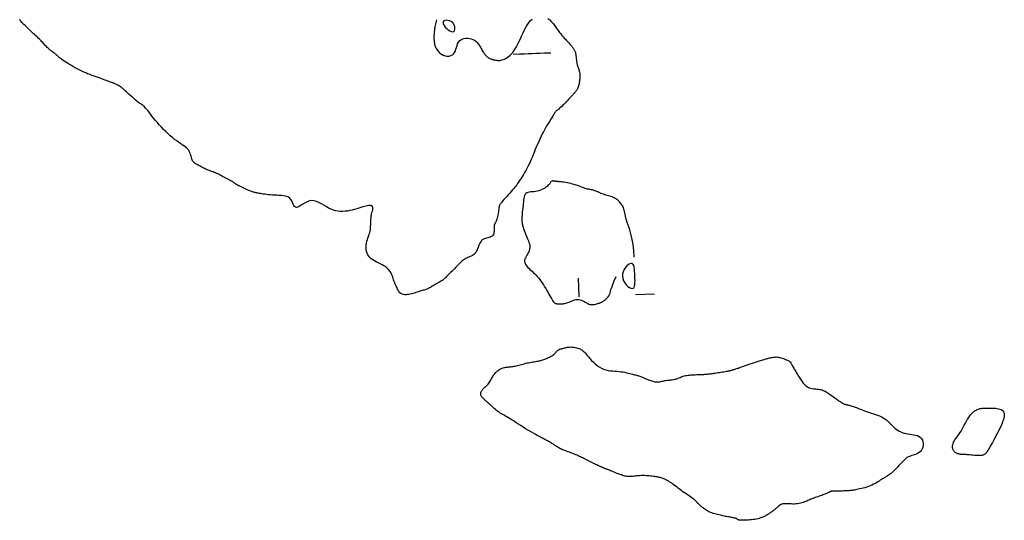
# Model space of a CAD drawing. Header units: millimetres. Extents: x 32690613 to 32693367, y 5343692 to 5344708.
# Tile 223 of 256: x 32692679 to 32692731, y 5343758 to 5343785. Entities that reach past the tile are written whole.
import ezdxf

# ---------------------------------------------------------------- set-up
doc = ezdxf.new("R2010")
doc.units = ezdxf.units.MM
doc.header["$LTSCALE"] = 20
doc.layers.add('02-DGM_HL_493.00', color=102, linetype='Continuous')

msp = doc.modelspace()

# ---------------------------------------------------------------- linework, layer by layer
at = {"layer": '02-DGM_HL_493.00', "elevation": 493, "flags": 128}
for points in [[(32692706.617, 5343784.605), (32692706.71, 5343784.539), (32692706.796, 5343784.46), (32692706.877, 5343784.37), (32692706.953, 5343784.274), (32692707.025, 5343784.174), (32692707.095, 5343784.073), (32692707.163, 5343783.973), (32692707.229, 5343783.878), (32692707.295, 5343783.791), (32692707.36, 5343783.711), (32692707.423, 5343783.637), (32692707.485, 5343783.569), (32692707.544, 5343783.507), (32692707.6, 5343783.45), (32692707.652, 5343783.396), (32692707.7, 5343783.346), (32692707.744, 5343783.3), (32692707.783, 5343783.256), (32692707.818, 5343783.214), (32692707.849, 5343783.175), (32692707.878, 5343783.138), (32692707.904, 5343783.103), (32692707.929, 5343783.07), (32692707.951, 5343783.039), (32692707.973, 5343783.009), (32692707.993, 5343782.98), (32692708.012, 5343782.95), (32692708.03, 5343782.918), (32692708.046, 5343782.883), (32692708.061, 5343782.844), (32692708.074, 5343782.8), (32692708.085, 5343782.75), (32692708.095, 5343782.693), (32692708.103, 5343782.63), (32692708.11, 5343782.562), (32692708.118, 5343782.493), (32692708.126, 5343782.422), (32692708.134, 5343782.351), (32692708.144, 5343782.283), (32692708.156, 5343782.219), (32692708.17, 5343782.159), (32692708.185, 5343782.104), (32692708.202, 5343782.052), (32692708.22, 5343782.002), (32692708.237, 5343781.954), (32692708.254, 5343781.906), (32692708.269, 5343781.857), (32692708.283, 5343781.807), (32692708.294, 5343781.754), (32692708.303, 5343781.699), (32692708.309, 5343781.641), (32692708.313, 5343781.582), (32692708.314, 5343781.522), (32692708.312, 5343781.46), (32692708.308, 5343781.398), (32692708.301, 5343781.335), (32692708.292, 5343781.272), (32692708.281, 5343781.21), (32692708.267, 5343781.149), (32692708.252, 5343781.09), (32692708.235, 5343781.033), (32692708.218, 5343780.98), (32692708.199, 5343780.93), (32692708.18, 5343780.885), (32692708.161, 5343780.845), (32692708.141, 5343780.81), (32692708.122, 5343780.779), (32692708.102, 5343780.75), (32692708.082, 5343780.725), (32692708.062, 5343780.701), (32692708.042, 5343780.679), (32692708.022, 5343780.657), (32692708.002, 5343780.635), (32692707.981, 5343780.612), (32692707.958, 5343780.587), (32692707.932, 5343780.56), (32692707.903, 5343780.528), (32692707.868, 5343780.491), (32692707.828, 5343780.448), (32692707.782, 5343780.397), (32692707.729, 5343780.34), (32692707.669, 5343780.276), (32692707.606, 5343780.208), (32692707.541, 5343780.139), (32692707.474, 5343780.07), (32692707.41, 5343780.004), (32692707.348, 5343779.943), (32692707.29, 5343779.889), (32692707.239, 5343779.843), (32692707.194, 5343779.805), (32692707.154, 5343779.773), (32692707.119, 5343779.747), (32692707.088, 5343779.723), (32692707.061, 5343779.702), (32692707.037, 5343779.682), (32692707.016, 5343779.661), (32692706.997, 5343779.639), (32692706.979, 5343779.613), (32692706.961, 5343779.585), (32692706.942, 5343779.552), (32692706.922, 5343779.515), (32692706.898, 5343779.473), (32692706.871, 5343779.425), (32692706.838, 5343779.371), (32692706.8, 5343779.31), (32692706.757, 5343779.242), (32692706.709, 5343779.167), (32692706.657, 5343779.086), (32692706.603, 5343779), (32692706.547, 5343778.907), (32692706.489, 5343778.808), (32692706.43, 5343778.704), (32692706.372, 5343778.595), (32692706.314, 5343778.482), (32692706.257, 5343778.364), (32692706.2, 5343778.244), (32692706.143, 5343778.12), (32692706.088, 5343777.995), (32692706.033, 5343777.869), (32692705.98, 5343777.742), (32692705.927, 5343777.615), (32692705.875, 5343777.488), (32692705.823, 5343777.362), (32692705.771, 5343777.237), (32692705.719, 5343777.114), (32692705.665, 5343776.993), (32692705.61, 5343776.874), (32692705.553, 5343776.758), (32692705.494, 5343776.644), (32692705.434, 5343776.535), (32692705.374, 5343776.43), (32692705.314, 5343776.331), (32692705.257, 5343776.238), (32692705.203, 5343776.153), (32692705.153, 5343776.075), (32692705.109, 5343776.006), (32692705.071, 5343775.947), (32692705.037, 5343775.894), (32692705.006, 5343775.846), (32692704.974, 5343775.799), (32692704.94, 5343775.752), (32692704.901, 5343775.702), (32692704.856, 5343775.646), (32692704.801, 5343775.581), (32692704.736, 5343775.507), (32692704.663, 5343775.424), (32692704.584, 5343775.336), (32692704.503, 5343775.246), (32692704.422, 5343775.157), (32692704.344, 5343775.07), (32692704.273, 5343774.991), (32692704.21, 5343774.92), (32692704.16, 5343774.861), (32692704.119, 5343774.811), (32692704.088, 5343774.768), (32692704.064, 5343774.728), (32692704.046, 5343774.689), (32692704.032, 5343774.648), (32692704.022, 5343774.602), (32692704.012, 5343774.548), (32692704.002, 5343774.484), (32692703.992, 5343774.412), (32692703.981, 5343774.334), (32692703.969, 5343774.253), (32692703.956, 5343774.171), (32692703.941, 5343774.092), (32692703.925, 5343774.017), (32692703.906, 5343773.949), (32692703.885, 5343773.891), (32692703.863, 5343773.839), (32692703.84, 5343773.793), (32692703.818, 5343773.751), (32692703.798, 5343773.71), (32692703.78, 5343773.667), (32692703.766, 5343773.622), (32692703.756, 5343773.572), (32692703.752, 5343773.515), (32692703.75, 5343773.453), (32692703.75, 5343773.388), (32692703.749, 5343773.322), (32692703.744, 5343773.257), (32692703.734, 5343773.196), (32692703.715, 5343773.141), (32692703.687, 5343773.093), (32692703.647, 5343773.055), (32692703.598, 5343773.024), (32692703.541, 5343773), (32692703.478, 5343772.981), (32692703.414, 5343772.963), (32692703.349, 5343772.947), (32692703.286, 5343772.929), (32692703.228, 5343772.908), (32692703.177, 5343772.883), (32692703.132, 5343772.853), (32692703.093, 5343772.818), (32692703.058, 5343772.778), (32692703.027, 5343772.734), (32692702.999, 5343772.686), (32692702.974, 5343772.634), (32692702.949, 5343772.578), (32692702.926, 5343772.518), (32692702.902, 5343772.455), (32692702.877, 5343772.392), (32692702.85, 5343772.328), (32692702.82, 5343772.266), (32692702.786, 5343772.207), (32692702.748, 5343772.153), (32692702.704, 5343772.104), (32692702.654, 5343772.062), (32692702.599, 5343772.025), (32692702.541, 5343771.993), (32692702.48, 5343771.965), (32692702.418, 5343771.939), (32692702.357, 5343771.913), (32692702.298, 5343771.888), (32692702.242, 5343771.861), (32692702.19, 5343771.831), (32692702.141, 5343771.798), (32692702.094, 5343771.762), (32692702.047, 5343771.723), (32692702, 5343771.679), (32692701.951, 5343771.631), (32692701.898, 5343771.577), (32692701.841, 5343771.519), (32692701.778, 5343771.456), (32692701.711, 5343771.389), (32692701.641, 5343771.319), (32692701.57, 5343771.249), (32692701.501, 5343771.179), (32692701.434, 5343771.112), (32692701.372, 5343771.05), (32692701.315, 5343770.992), (32692701.266, 5343770.942), (32692701.224, 5343770.898), (32692701.187, 5343770.86), (32692701.153, 5343770.826), (32692701.122, 5343770.796), (32692701.091, 5343770.769), (32692701.06, 5343770.744), (32692701.027, 5343770.719), (32692700.99, 5343770.695), (32692700.951, 5343770.671), (32692700.908, 5343770.647), (32692700.864, 5343770.622), (32692700.817, 5343770.596), (32692700.769, 5343770.569), (32692700.72, 5343770.541), (32692700.669, 5343770.512), (32692700.619, 5343770.482), (32692700.568, 5343770.45), (32692700.517, 5343770.418), (32692700.466, 5343770.387), (32692700.416, 5343770.356), (32692700.367, 5343770.327), (32692700.318, 5343770.3), (32692700.271, 5343770.276), (32692700.224, 5343770.255), (32692700.179, 5343770.236), (32692700.133, 5343770.219), (32692700.086, 5343770.204), (32692700.037, 5343770.189), (32692699.985, 5343770.174), (32692699.93, 5343770.158), (32692699.871, 5343770.14), (32692699.807, 5343770.12), (32692699.738, 5343770.098), (32692699.666, 5343770.075), (32692699.592, 5343770.052), (32692699.516, 5343770.029), (32692699.439, 5343770.007), (32692699.363, 5343769.987), (32692699.287, 5343769.97), (32692699.214, 5343769.956), (32692699.142, 5343769.946), (32692699.074, 5343769.941), (32692699.008, 5343769.94), (32692698.947, 5343769.946), (32692698.889, 5343769.959), (32692698.836, 5343769.979), (32692698.789, 5343770.006), (32692698.746, 5343770.042), (32692698.709, 5343770.085), (32692698.676, 5343770.133), (32692698.647, 5343770.184), (32692698.621, 5343770.237), (32692698.598, 5343770.29), (32692698.577, 5343770.341), (32692698.557, 5343770.388), (32692698.539, 5343770.43), (32692698.521, 5343770.469), (32692698.504, 5343770.506), (32692698.486, 5343770.543), (32692698.469, 5343770.582), (32692698.45, 5343770.626), (32692698.431, 5343770.675), (32692698.411, 5343770.732), (32692698.388, 5343770.799), (32692698.363, 5343770.872), (32692698.334, 5343770.951), (32692698.299, 5343771.033), (32692698.257, 5343771.116), (32692698.207, 5343771.198), (32692698.147, 5343771.276), (32692698.076, 5343771.348), (32692697.993, 5343771.413), (32692697.901, 5343771.472), (32692697.802, 5343771.526), (32692697.699, 5343771.577), (32692697.595, 5343771.627), (32692697.493, 5343771.678), (32692697.395, 5343771.731), (32692697.305, 5343771.787), (32692697.224, 5343771.849), (32692697.154, 5343771.916), (32692697.094, 5343771.988), (32692697.044, 5343772.065), (32692697.004, 5343772.145), (32692696.975, 5343772.229), (32692696.956, 5343772.317), (32692696.947, 5343772.407), (32692696.948, 5343772.5), (32692696.958, 5343772.593), (32692696.975, 5343772.686), (32692696.996, 5343772.777), (32692697.021, 5343772.865), (32692697.047, 5343772.947), (32692697.073, 5343773.023), (32692697.097, 5343773.091), (32692697.118, 5343773.15), (32692697.135, 5343773.202), (32692697.149, 5343773.25), (32692697.16, 5343773.296), (32692697.169, 5343773.342), (32692697.176, 5343773.391), (32692697.182, 5343773.446), (32692697.188, 5343773.509), (32692697.192, 5343773.582), (32692697.196, 5343773.662), (32692697.2, 5343773.748), (32692697.204, 5343773.835), (32692697.209, 5343773.923), (32692697.214, 5343774.006), (32692697.22, 5343774.084), (32692697.227, 5343774.152), (32692697.235, 5343774.209), (32692697.244, 5343774.256), (32692697.254, 5343774.295), (32692697.264, 5343774.327), (32692697.274, 5343774.354), (32692697.283, 5343774.377), (32692697.292, 5343774.4), (32692697.3, 5343774.422), (32692697.307, 5343774.446), (32692697.312, 5343774.472), (32692697.315, 5343774.498), (32692697.315, 5343774.525), (32692697.313, 5343774.551), (32692697.308, 5343774.577), (32692697.299, 5343774.6), (32692697.287, 5343774.622), (32692697.27, 5343774.641), (32692697.247, 5343774.656), (32692697.219, 5343774.668), (32692697.184, 5343774.675), (32692697.141, 5343774.678), (32692697.09, 5343774.675), (32692697.028, 5343774.666), (32692696.956, 5343774.651), (32692696.874, 5343774.629), (32692696.781, 5343774.602), (32692696.679, 5343774.57), (32692696.57, 5343774.537), (32692696.455, 5343774.502), (32692696.336, 5343774.468), (32692696.214, 5343774.437), (32692696.09, 5343774.409), (32692695.966, 5343774.386), (32692695.842, 5343774.369), (32692695.717, 5343774.361), (32692695.592, 5343774.361), (32692695.466, 5343774.372), (32692695.34, 5343774.395), (32692695.214, 5343774.431), (32692695.087, 5343774.48), (32692694.959, 5343774.545), (32692694.831, 5343774.619), (32692694.703, 5343774.697), (32692694.575, 5343774.773), (32692694.447, 5343774.842), (32692694.32, 5343774.896), (32692694.193, 5343774.931), (32692694.068, 5343774.941), (32692693.944, 5343774.922), (32692693.823, 5343774.879), (32692693.706, 5343774.821), (32692693.596, 5343774.756), (32692693.493, 5343774.691), (32692693.4, 5343774.633), (32692693.318, 5343774.592), (32692693.248, 5343774.575), (32692693.192, 5343774.588), (32692693.147, 5343774.626), (32692693.109, 5343774.684), (32692693.074, 5343774.756), (32692693.039, 5343774.836), (32692693, 5343774.918), (32692692.954, 5343774.995), (32692692.896, 5343775.062), (32692692.824, 5343775.114), (32692692.739, 5343775.153), (32692692.643, 5343775.18), (32692692.539, 5343775.198), (32692692.429, 5343775.209), (32692692.315, 5343775.215), (32692692.199, 5343775.22), (32692692.083, 5343775.225), (32692691.97, 5343775.232), (32692691.86, 5343775.241), (32692691.754, 5343775.252), (32692691.654, 5343775.264), (32692691.561, 5343775.277), (32692691.475, 5343775.289), (32692691.397, 5343775.301), (32692691.329, 5343775.312), (32692691.271, 5343775.321), (32692691.222, 5343775.329), (32692691.18, 5343775.337), (32692691.144, 5343775.343), (32692691.111, 5343775.35), (32692691.081, 5343775.356), (32692691.052, 5343775.364), (32692691.021, 5343775.372), (32692690.988, 5343775.382), (32692690.952, 5343775.394), (32692690.913, 5343775.407), (32692690.87, 5343775.423), (32692690.823, 5343775.44), (32692690.771, 5343775.46), (32692690.715, 5343775.483), (32692690.654, 5343775.508), (32692690.588, 5343775.536), (32692690.519, 5343775.567), (32692690.447, 5343775.599), (32692690.375, 5343775.632), (32692690.305, 5343775.665), (32692690.237, 5343775.698), (32692690.175, 5343775.731), (32692690.118, 5343775.762), (32692690.07, 5343775.791), (32692690.028, 5343775.818), (32692689.991, 5343775.843), (32692689.958, 5343775.867), (32692689.928, 5343775.89), (32692689.899, 5343775.911), (32692689.87, 5343775.932), (32692689.839, 5343775.952), (32692689.806, 5343775.971), (32692689.769, 5343775.991), (32692689.73, 5343776.01), (32692689.688, 5343776.031), (32692689.643, 5343776.052), (32692689.595, 5343776.075), (32692689.545, 5343776.1), (32692689.493, 5343776.127), (32692689.437, 5343776.156), (32692689.38, 5343776.188), (32692689.321, 5343776.221), (32692689.26, 5343776.255), (32692689.198, 5343776.288), (32692689.135, 5343776.322), (32692689.071, 5343776.354), (32692689.008, 5343776.384), (32692688.944, 5343776.411), (32692688.881, 5343776.437), (32692688.817, 5343776.461), (32692688.754, 5343776.484), (32692688.69, 5343776.507), (32692688.627, 5343776.53), (32692688.563, 5343776.555), (32692688.5, 5343776.58), (32692688.436, 5343776.608), (32692688.373, 5343776.637), (32692688.31, 5343776.668), (32692688.248, 5343776.699), (32692688.188, 5343776.731), (32692688.129, 5343776.762), (32692688.072, 5343776.793), (32692688.018, 5343776.823), (32692687.966, 5343776.852), (32692687.917, 5343776.88), (32692687.871, 5343776.909), (32692687.829, 5343776.94), (32692687.79, 5343776.974), (32692687.756, 5343777.012), (32692687.726, 5343777.055), (32692687.701, 5343777.105), (32692687.68, 5343777.162), (32692687.662, 5343777.225), (32692687.646, 5343777.292), (32692687.628, 5343777.361), (32692687.608, 5343777.431), (32692687.584, 5343777.501), (32692687.553, 5343777.568), (32692687.513, 5343777.632), (32692687.464, 5343777.69), (32692687.406, 5343777.745), (32692687.338, 5343777.798), (32692687.262, 5343777.851), (32692687.177, 5343777.907), (32692687.086, 5343777.967), (32692686.988, 5343778.033), (32692686.883, 5343778.107), (32692686.773, 5343778.192), (32692686.659, 5343778.285), (32692686.542, 5343778.385), (32692686.423, 5343778.493), (32692686.305, 5343778.605), (32692686.187, 5343778.721), (32692686.072, 5343778.84), (32692685.96, 5343778.961), (32692685.854, 5343779.082), (32692685.753, 5343779.201), (32692685.658, 5343779.317), (32692685.57, 5343779.428), (32692685.488, 5343779.533), (32692685.413, 5343779.63), (32692685.345, 5343779.717), (32692685.285, 5343779.792), (32692685.232, 5343779.855), (32692685.187, 5343779.907), (32692685.147, 5343779.948), (32692685.113, 5343779.98), (32692685.084, 5343780.006), (32692685.058, 5343780.025), (32692685.034, 5343780.041), (32692685.012, 5343780.053), (32692684.991, 5343780.065), (32692684.969, 5343780.076), (32692684.945, 5343780.089), (32692684.918, 5343780.106), (32692684.886, 5343780.128), (32692684.847, 5343780.156), (32692684.8, 5343780.192), (32692684.745, 5343780.238), (32692684.679, 5343780.295), (32692684.605, 5343780.359), (32692684.526, 5343780.43), (32692684.444, 5343780.504), (32692684.363, 5343780.577), (32692684.285, 5343780.649), (32692684.212, 5343780.715), (32692684.148, 5343780.773), (32692684.094, 5343780.822), (32692684.051, 5343780.861), (32692684.015, 5343780.892), (32692683.987, 5343780.916), (32692683.965, 5343780.935), (32692683.947, 5343780.949), (32692683.932, 5343780.961), (32692683.919, 5343780.971), (32692683.906, 5343780.981), (32692683.893, 5343780.991), (32692683.879, 5343781.001), (32692683.864, 5343781.011), (32692683.847, 5343781.022), (32692683.828, 5343781.033), (32692683.806, 5343781.046), (32692683.781, 5343781.059), (32692683.752, 5343781.074), (32692683.719, 5343781.09), (32692683.681, 5343781.107), (32692683.64, 5343781.126), (32692683.594, 5343781.146), (32692683.543, 5343781.167), (32692683.487, 5343781.19), (32692683.426, 5343781.214), (32692683.36, 5343781.239), (32692683.29, 5343781.265), (32692683.218, 5343781.292), (32692683.145, 5343781.318), (32692683.072, 5343781.345), (32692683.001, 5343781.37), (32692682.933, 5343781.394), (32692682.87, 5343781.417), (32692682.812, 5343781.437), (32692682.759, 5343781.456), (32692682.709, 5343781.474), (32692682.66, 5343781.492), (32692682.61, 5343781.509), (32692682.559, 5343781.527), (32692682.503, 5343781.547), (32692682.443, 5343781.568), (32692682.376, 5343781.592), (32692682.303, 5343781.619), (32692682.224, 5343781.649), (32692682.138, 5343781.682), (32692682.047, 5343781.72), (32692681.95, 5343781.762), (32692681.848, 5343781.809), (32692681.741, 5343781.862), (32692681.629, 5343781.92), (32692681.516, 5343781.982), (32692681.402, 5343782.046), (32692681.29, 5343782.112), (32692681.182, 5343782.177), (32692681.081, 5343782.239), (32692680.989, 5343782.297), (32692680.908, 5343782.35), (32692680.839, 5343782.395), (32692680.782, 5343782.435), (32692680.735, 5343782.468), (32692680.697, 5343782.498), (32692680.665, 5343782.523), (32692680.638, 5343782.546), (32692680.614, 5343782.567), (32692680.592, 5343782.587), (32692680.571, 5343782.608), (32692680.549, 5343782.628), (32692680.526, 5343782.648), (32692680.501, 5343782.67), (32692680.475, 5343782.692), (32692680.447, 5343782.715), (32692680.417, 5343782.74), (32692680.383, 5343782.766), (32692680.346, 5343782.794), (32692680.306, 5343782.823), (32692680.264, 5343782.854), (32692680.221, 5343782.887), (32692680.176, 5343782.922), (32692680.131, 5343782.958), (32692680.087, 5343782.995), (32692680.043, 5343783.035), (32692680, 5343783.075), (32692679.959, 5343783.117), (32692679.918, 5343783.16), (32692679.878, 5343783.204), (32692679.839, 5343783.248), (32692679.799, 5343783.292), (32692679.76, 5343783.336), (32692679.72, 5343783.379), (32692679.679, 5343783.422), (32692679.637, 5343783.465), (32692679.593, 5343783.508), (32692679.546, 5343783.553), (32692679.496, 5343783.6), (32692679.443, 5343783.65), (32692679.386, 5343783.703), (32692679.323, 5343783.761), (32692679.256, 5343783.823), (32692679.185, 5343783.889), (32692679.111, 5343783.958), (32692679.037, 5343784.028), (32692678.963, 5343784.098), (32692678.891, 5343784.166), (32692678.823, 5343784.233), (32692678.761, 5343784.295), (32692678.704, 5343784.353), (32692678.654, 5343784.407), (32692678.61, 5343784.46), (32692678.571, 5343784.512), (32692678.538, 5343784.564)], [(32692700.698, 5343784.541), (32692700.61, 5343784.185), (32692700.561, 5343783.875), (32692700.549, 5343783.607), (32692700.566, 5343783.378), (32692700.61, 5343783.186), (32692700.675, 5343783.027), (32692700.757, 5343782.898), (32692700.85, 5343782.795), (32692700.95, 5343782.717), (32692701.054, 5343782.661), (32692701.16, 5343782.627), (32692701.263, 5343782.613), (32692701.362, 5343782.619), (32692701.454, 5343782.643), (32692701.535, 5343782.684), (32692701.602, 5343782.741), (32692701.655, 5343782.813), (32692701.695, 5343782.896), (32692701.728, 5343782.986), (32692701.756, 5343783.081), (32692701.784, 5343783.175), (32692701.817, 5343783.266), (32692701.857, 5343783.349), (32692701.91, 5343783.42), (32692701.977, 5343783.478), (32692702.058, 5343783.521), (32692702.148, 5343783.55), (32692702.244, 5343783.565), (32692702.344, 5343783.568), (32692702.444, 5343783.558), (32692702.54, 5343783.537), (32692702.629, 5343783.504), (32692702.709, 5343783.461), (32692702.78, 5343783.408), (32692702.843, 5343783.349), (32692702.898, 5343783.285), (32692702.947, 5343783.218), (32692702.991, 5343783.151), (32692703.03, 5343783.084), (32692703.065, 5343783.021), (32692703.097, 5343782.962), (32692703.127, 5343782.908), (32692703.156, 5343782.858), (32692703.184, 5343782.813), (32692703.211, 5343782.771), (32692703.238, 5343782.732), (32692703.266, 5343782.696), (32692703.296, 5343782.663), (32692703.327, 5343782.632), (32692703.36, 5343782.603), (32692703.394, 5343782.576), (32692703.429, 5343782.552), (32692703.463, 5343782.529), (32692703.498, 5343782.509), (32692703.532, 5343782.491), (32692703.564, 5343782.476), (32692703.595, 5343782.463), (32692703.625, 5343782.451), (32692703.655, 5343782.441), (32692703.683, 5343782.433), (32692703.713, 5343782.425), (32692703.743, 5343782.418), (32692703.774, 5343782.412), (32692703.806, 5343782.405), (32692703.841, 5343782.398), (32692703.878, 5343782.391), (32692703.918, 5343782.386), (32692703.961, 5343782.383), (32692704.008, 5343782.383), (32692704.059, 5343782.387), (32692704.113, 5343782.396), (32692704.173, 5343782.411), (32692704.237, 5343782.432), (32692704.305, 5343782.461), (32692704.376, 5343782.497), (32692704.449, 5343782.541), (32692704.523, 5343782.594), (32692704.597, 5343782.656), (32692704.67, 5343782.727), (32692704.741, 5343782.808), (32692704.809, 5343782.899), (32692704.875, 5343782.999), (32692704.938, 5343783.107), (32692705, 5343783.221), (32692705.059, 5343783.341), (32692705.118, 5343783.464), (32692705.176, 5343783.59), (32692705.234, 5343783.717), (32692705.292, 5343783.844), (32692705.35, 5343783.969), (32692705.411, 5343784.09), (32692705.475, 5343784.206), (32692705.544, 5343784.314), (32692705.617, 5343784.412), (32692705.697, 5343784.499), (32692705.784, 5343784.572)], [(32692706.772, 5343782.776), (32692706.44, 5343782.763), (32692706.178, 5343782.753), (32692705.964, 5343782.745), (32692705.772, 5343782.737), (32692705.581, 5343782.73), (32692705.367, 5343782.721), (32692705.105, 5343782.711), (32692704.773, 5343782.698)], [(32692711.198, 5343771.941), (32692711.176, 5343772.293), (32692711.14, 5343772.601), (32692711.093, 5343772.87), (32692711.04, 5343773.104), (32692710.983, 5343773.308), (32692710.927, 5343773.485), (32692710.873, 5343773.641), (32692710.826, 5343773.778), (32692710.788, 5343773.901), (32692710.758, 5343774.012), (32692710.735, 5343774.111), (32692710.716, 5343774.201), (32692710.701, 5343774.282), (32692710.686, 5343774.356), (32692710.671, 5343774.425), (32692710.654, 5343774.488), (32692710.633, 5343774.548), (32692710.608, 5343774.605), (32692710.58, 5343774.659), (32692710.549, 5343774.71), (32692710.516, 5343774.759), (32692710.48, 5343774.804), (32692710.443, 5343774.847), (32692710.405, 5343774.887), (32692710.365, 5343774.925), (32692710.324, 5343774.961), (32692710.282, 5343774.994), (32692710.237, 5343775.026), (32692710.189, 5343775.055), (32692710.139, 5343775.082), (32692710.086, 5343775.107), (32692710.028, 5343775.131), (32692709.967, 5343775.153), (32692709.903, 5343775.174), (32692709.836, 5343775.193), (32692709.768, 5343775.213), (32692709.699, 5343775.233), (32692709.631, 5343775.253), (32692709.564, 5343775.274), (32692709.499, 5343775.297), (32692709.437, 5343775.321), (32692709.378, 5343775.347), (32692709.321, 5343775.373), (32692709.267, 5343775.398), (32692709.215, 5343775.423), (32692709.165, 5343775.446), (32692709.116, 5343775.466), (32692709.069, 5343775.483), (32692709.023, 5343775.496), (32692708.978, 5343775.506), (32692708.932, 5343775.514), (32692708.884, 5343775.521), (32692708.835, 5343775.529), (32692708.783, 5343775.539), (32692708.726, 5343775.551), (32692708.666, 5343775.567), (32692708.6, 5343775.588), (32692708.529, 5343775.612), (32692708.453, 5343775.64), (32692708.373, 5343775.67), (32692708.289, 5343775.701), (32692708.202, 5343775.733), (32692708.111, 5343775.763), (32692708.018, 5343775.792), (32692707.922, 5343775.818), (32692707.825, 5343775.842), (32692707.729, 5343775.863), (32692707.635, 5343775.881), (32692707.546, 5343775.897), (32692707.462, 5343775.911), (32692707.385, 5343775.922), (32692707.317, 5343775.931), (32692707.259, 5343775.938), (32692707.21, 5343775.943), (32692707.169, 5343775.947), (32692707.134, 5343775.95), (32692707.103, 5343775.953), (32692707.076, 5343775.955), (32692707.05, 5343775.958), (32692707.024, 5343775.962), (32692706.997, 5343775.966), (32692706.97, 5343775.971), (32692706.942, 5343775.976), (32692706.914, 5343775.98), (32692706.887, 5343775.982), (32692706.861, 5343775.981), (32692706.837, 5343775.976), (32692706.815, 5343775.967), (32692706.796, 5343775.954), (32692706.778, 5343775.935), (32692706.76, 5343775.912), (32692706.74, 5343775.885), (32692706.718, 5343775.854), (32692706.69, 5343775.819), (32692706.657, 5343775.781), (32692706.616, 5343775.74), (32692706.566, 5343775.696), (32692706.508, 5343775.652), (32692706.444, 5343775.607), (32692706.372, 5343775.564), (32692706.296, 5343775.523), (32692706.215, 5343775.487), (32692706.131, 5343775.457), (32692706.044, 5343775.434), (32692705.956, 5343775.419), (32692705.867, 5343775.409), (32692705.781, 5343775.403), (32692705.698, 5343775.397), (32692705.62, 5343775.388), (32692705.55, 5343775.374), (32692705.488, 5343775.352), (32692705.437, 5343775.319), (32692705.397, 5343775.273), (32692705.368, 5343775.214), (32692705.347, 5343775.145), (32692705.332, 5343775.065), (32692705.322, 5343774.977), (32692705.313, 5343774.881), (32692705.305, 5343774.779), (32692705.295, 5343774.671), (32692705.282, 5343774.559), (32692705.268, 5343774.444), (32692705.253, 5343774.325), (32692705.241, 5343774.205), (32692705.232, 5343774.082), (32692705.229, 5343773.959), (32692705.235, 5343773.834), (32692705.25, 5343773.71), (32692705.275, 5343773.586), (32692705.311, 5343773.464), (32692705.353, 5343773.343), (32692705.399, 5343773.226), (32692705.447, 5343773.113), (32692705.494, 5343773.004), (32692705.538, 5343772.901), (32692705.577, 5343772.805), (32692705.608, 5343772.717), (32692705.63, 5343772.634), (32692705.645, 5343772.557), (32692705.652, 5343772.485), (32692705.651, 5343772.417), (32692705.641, 5343772.351), (32692705.624, 5343772.286), (32692705.6, 5343772.223), (32692705.567, 5343772.159), (32692705.53, 5343772.095), (32692705.491, 5343772.031), (32692705.453, 5343771.967), (32692705.419, 5343771.903), (32692705.392, 5343771.839), (32692705.374, 5343771.776), (32692705.369, 5343771.713), (32692705.379, 5343771.651), (32692705.403, 5343771.589), (32692705.438, 5343771.528), (32692705.483, 5343771.467), (32692705.536, 5343771.407), (32692705.595, 5343771.347), (32692705.657, 5343771.287), (32692705.722, 5343771.227), (32692705.787, 5343771.166), (32692705.852, 5343771.105), (32692705.917, 5343771.042), (32692705.982, 5343770.976), (32692706.047, 5343770.906), (32692706.113, 5343770.831), (32692706.178, 5343770.751), (32692706.244, 5343770.663), (32692706.31, 5343770.568), (32692706.376, 5343770.468), (32692706.441, 5343770.364), (32692706.503, 5343770.26), (32692706.563, 5343770.156), (32692706.62, 5343770.056), (32692706.672, 5343769.962), (32692706.72, 5343769.876), (32692706.762, 5343769.799), (32692706.8, 5343769.732), (32692706.834, 5343769.674), (32692706.865, 5343769.624), (32692706.895, 5343769.582), (32692706.924, 5343769.547), (32692706.954, 5343769.519), (32692706.985, 5343769.497), (32692707.018, 5343769.48), (32692707.053, 5343769.467), (32692707.09, 5343769.459), (32692707.129, 5343769.454), (32692707.169, 5343769.451), (32692707.209, 5343769.451), (32692707.251, 5343769.452), (32692707.292, 5343769.453), (32692707.334, 5343769.455), (32692707.376, 5343769.457), (32692707.42, 5343769.461), (32692707.465, 5343769.467), (32692707.513, 5343769.475), (32692707.565, 5343769.487), (32692707.619, 5343769.503), (32692707.679, 5343769.524), (32692707.743, 5343769.549), (32692707.811, 5343769.578), (32692707.882, 5343769.608), (32692707.956, 5343769.635), (32692708.031, 5343769.66), (32692708.107, 5343769.677), (32692708.182, 5343769.687), (32692708.256, 5343769.685), (32692708.328, 5343769.672), (32692708.399, 5343769.648), (32692708.468, 5343769.616), (32692708.535, 5343769.58), (32692708.601, 5343769.542), (32692708.666, 5343769.505), (32692708.73, 5343769.472), (32692708.794, 5343769.445), (32692708.857, 5343769.427), (32692708.919, 5343769.417), (32692708.981, 5343769.414), (32692709.041, 5343769.418), (32692709.099, 5343769.425), (32692709.154, 5343769.437), (32692709.207, 5343769.451), (32692709.258, 5343769.466), (32692709.305, 5343769.481), (32692709.349, 5343769.497), (32692709.391, 5343769.513), (32692709.431, 5343769.531), (32692709.471, 5343769.55), (32692709.51, 5343769.571), (32692709.549, 5343769.594), (32692709.589, 5343769.619), (32692709.63, 5343769.647), (32692709.672, 5343769.678), (32692709.713, 5343769.712), (32692709.753, 5343769.748), (32692709.79, 5343769.787), (32692709.824, 5343769.83), (32692709.854, 5343769.875), (32692709.879, 5343769.924), (32692709.899, 5343769.976), (32692709.917, 5343770.037), (32692709.937, 5343770.113), (32692709.965, 5343770.208), (32692710.005, 5343770.33), (32692710.061, 5343770.482), (32692710.137, 5343770.671), (32692710.238, 5343770.903)], [(32692708.279, 5343769.825), (32692708.239, 5343770.825)], [(32692711.276, 5343769.942), (32692712.275, 5343769.981)]]:
    msp.add_lwpolyline(points, dxfattribs=at)
for points in [[(32692701.557, 5343783.907), (32692701.611, 5343783.924), (32692701.648, 5343783.965), (32692701.67, 5343784.026), (32692701.675, 5343784.099), (32692701.664, 5343784.18), (32692701.637, 5343784.262), (32692701.595, 5343784.339), (32692701.537, 5343784.407), (32692701.466, 5343784.459), (32692701.385, 5343784.494), (32692701.302, 5343784.515), (32692701.22, 5343784.519), (32692701.147, 5343784.509), (32692701.089, 5343784.483), (32692701.05, 5343784.442), (32692701.038, 5343784.387), (32692701.055, 5343784.318), (32692701.098, 5343784.241), (32692701.161, 5343784.16), (32692701.237, 5343784.082), (32692701.321, 5343784.012), (32692701.406, 5343783.956), (32692701.487, 5343783.919)], [(32692711.097, 5343770.269), (32692711.151, 5343770.286), (32692711.191, 5343770.33), (32692711.218, 5343770.397), (32692711.234, 5343770.483), (32692711.242, 5343770.584), (32692711.244, 5343770.697), (32692711.242, 5343770.817), (32692711.237, 5343770.942), (32692711.232, 5343771.066), (32692711.225, 5343771.186), (32692711.214, 5343771.298), (32692711.198, 5343771.399), (32692711.175, 5343771.483), (32692711.143, 5343771.548), (32692711.1, 5343771.589), (32692711.045, 5343771.601), (32692710.976, 5343771.584), (32692710.899, 5343771.538), (32692710.818, 5343771.469), (32692710.74, 5343771.381), (32692710.671, 5343771.277), (32692710.616, 5343771.162), (32692710.581, 5343771.04), (32692710.571, 5343770.916), (32692710.591, 5343770.792), (32692710.635, 5343770.673), (32692710.699, 5343770.563), (32692710.776, 5343770.465), (32692710.861, 5343770.383), (32692710.946, 5343770.32), (32692711.027, 5343770.281)], [(32692708.659, 5343761.174), (32692708.592, 5343761.207), (32692708.528, 5343761.239), (32692708.467, 5343761.269), (32692708.407, 5343761.297), (32692708.348, 5343761.325), (32692708.289, 5343761.352), (32692708.228, 5343761.379), (32692708.166, 5343761.406), (32692708.101, 5343761.433), (32692708.034, 5343761.46), (32692707.966, 5343761.487), (32692707.897, 5343761.514), (32692707.828, 5343761.54), (32692707.76, 5343761.565), (32692707.694, 5343761.59), (32692707.63, 5343761.614), (32692707.569, 5343761.637), (32692707.51, 5343761.659), (32692707.454, 5343761.68), (32692707.4, 5343761.702), (32692707.349, 5343761.724), (32692707.299, 5343761.746), (32692707.25, 5343761.77), (32692707.203, 5343761.795), (32692707.157, 5343761.821), (32692707.112, 5343761.849), (32692707.069, 5343761.878), (32692707.026, 5343761.906), (32692706.984, 5343761.935), (32692706.943, 5343761.964), (32692706.903, 5343761.991), (32692706.864, 5343762.017), (32692706.826, 5343762.042), (32692706.787, 5343762.066), (32692706.746, 5343762.09), (32692706.701, 5343762.115), (32692706.65, 5343762.142), (32692706.593, 5343762.172), (32692706.528, 5343762.207), (32692706.452, 5343762.246), (32692706.365, 5343762.291), (32692706.268, 5343762.342), (32692706.162, 5343762.398), (32692706.049, 5343762.459), (32692705.93, 5343762.525), (32692705.807, 5343762.594), (32692705.681, 5343762.667), (32692705.553, 5343762.743), (32692705.425, 5343762.822), (32692705.298, 5343762.902), (32692705.173, 5343762.983), (32692705.05, 5343763.062), (32692704.932, 5343763.14), (32692704.819, 5343763.213), (32692704.712, 5343763.282), (32692704.612, 5343763.344), (32692704.52, 5343763.399), (32692704.435, 5343763.448), (32692704.356, 5343763.493), (32692704.281, 5343763.534), (32692704.211, 5343763.574), (32692704.144, 5343763.613), (32692704.079, 5343763.653), (32692704.015, 5343763.696), (32692703.95, 5343763.742), (32692703.886, 5343763.791), (32692703.823, 5343763.842), (32692703.762, 5343763.894), (32692703.702, 5343763.947), (32692703.645, 5343763.998), (32692703.591, 5343764.048), (32692703.54, 5343764.094), (32692703.494, 5343764.137), (32692703.45, 5343764.177), (32692703.41, 5343764.215), (32692703.373, 5343764.249), (32692703.337, 5343764.282), (32692703.303, 5343764.314), (32692703.27, 5343764.344), (32692703.237, 5343764.374), (32692703.205, 5343764.404), (32692703.174, 5343764.435), (32692703.144, 5343764.465), (32692703.116, 5343764.496), (32692703.092, 5343764.528), (32692703.072, 5343764.561), (32692703.056, 5343764.595), (32692703.047, 5343764.631), (32692703.043, 5343764.668), (32692703.046, 5343764.706), (32692703.054, 5343764.744), (32692703.067, 5343764.783), (32692703.085, 5343764.821), (32692703.106, 5343764.858), (32692703.132, 5343764.894), (32692703.16, 5343764.927), (32692703.192, 5343764.959), (32692703.225, 5343764.988), (32692703.26, 5343765.018), (32692703.296, 5343765.047), (32692703.333, 5343765.078), (32692703.37, 5343765.111), (32692703.406, 5343765.148), (32692703.442, 5343765.188), (32692703.476, 5343765.234), (32692703.509, 5343765.284), (32692703.542, 5343765.337), (32692703.574, 5343765.393), (32692703.606, 5343765.45), (32692703.64, 5343765.508), (32692703.674, 5343765.566), (32692703.71, 5343765.623), (32692703.748, 5343765.678), (32692703.787, 5343765.731), (32692703.829, 5343765.781), (32692703.871, 5343765.828), (32692703.915, 5343765.872), (32692703.96, 5343765.912), (32692704.005, 5343765.948), (32692704.05, 5343765.979), (32692704.096, 5343766.005), (32692704.143, 5343766.027), (32692704.189, 5343766.044), (32692704.236, 5343766.059), (32692704.284, 5343766.07), (32692704.332, 5343766.079), (32692704.381, 5343766.086), (32692704.43, 5343766.092), (32692704.481, 5343766.097), (32692704.532, 5343766.101), (32692704.585, 5343766.106), (32692704.639, 5343766.111), (32692704.695, 5343766.118), (32692704.752, 5343766.125), (32692704.811, 5343766.135), (32692704.872, 5343766.147), (32692704.935, 5343766.161), (32692705, 5343766.178), (32692705.067, 5343766.196), (32692705.136, 5343766.216), (32692705.207, 5343766.236), (32692705.28, 5343766.256), (32692705.354, 5343766.275), (32692705.43, 5343766.294), (32692705.507, 5343766.311), (32692705.586, 5343766.327), (32692705.663, 5343766.341), (32692705.74, 5343766.355), (32692705.816, 5343766.367), (32692705.888, 5343766.379), (32692705.957, 5343766.39), (32692706.022, 5343766.4), (32692706.081, 5343766.411), (32692706.137, 5343766.421), (32692706.19, 5343766.432), (32692706.241, 5343766.444), (32692706.291, 5343766.458), (32692706.342, 5343766.474), (32692706.395, 5343766.493), (32692706.451, 5343766.514), (32692706.51, 5343766.539), (32692706.572, 5343766.567), (32692706.635, 5343766.597), (32692706.698, 5343766.629), (32692706.76, 5343766.662), (32692706.819, 5343766.697), (32692706.873, 5343766.732), (32692706.922, 5343766.766), (32692706.964, 5343766.8), (32692707, 5343766.833), (32692707.032, 5343766.865), (32692707.06, 5343766.896), (32692707.085, 5343766.924), (32692707.108, 5343766.95), (32692707.131, 5343766.973), (32692707.155, 5343766.994), (32692707.18, 5343767.011), (32692707.207, 5343767.025), (32692707.236, 5343767.038), (32692707.266, 5343767.049), (32692707.299, 5343767.059), (32692707.334, 5343767.068), (32692707.371, 5343767.078), (32692707.41, 5343767.088), (32692707.451, 5343767.1), (32692707.495, 5343767.112), (32692707.541, 5343767.124), (32692707.59, 5343767.135), (32692707.642, 5343767.145), (32692707.697, 5343767.154), (32692707.755, 5343767.159), (32692707.815, 5343767.161), (32692707.879, 5343767.159), (32692707.946, 5343767.154), (32692708.013, 5343767.145), (32692708.079, 5343767.133), (32692708.145, 5343767.118), (32692708.207, 5343767.1), (32692708.266, 5343767.08), (32692708.32, 5343767.058), (32692708.368, 5343767.034), (32692708.412, 5343767.007), (32692708.454, 5343766.976), (32692708.496, 5343766.939), (32692708.539, 5343766.896), (32692708.586, 5343766.845), (32692708.639, 5343766.785), (32692708.7, 5343766.714), (32692708.771, 5343766.634), (32692708.85, 5343766.545), (32692708.937, 5343766.452), (32692709.031, 5343766.357), (32692709.132, 5343766.265), (32692709.237, 5343766.178), (32692709.347, 5343766.101), (32692709.461, 5343766.035), (32692709.577, 5343765.985), (32692709.694, 5343765.947), (32692709.813, 5343765.921), (32692709.932, 5343765.902), (32692710.05, 5343765.89), (32692710.167, 5343765.881), (32692710.281, 5343765.873), (32692710.393, 5343765.863), (32692710.501, 5343765.85), (32692710.605, 5343765.834), (32692710.704, 5343765.815), (32692710.797, 5343765.795), (32692710.885, 5343765.774), (32692710.966, 5343765.753), (32692711.041, 5343765.734), (32692711.108, 5343765.716), (32692711.167, 5343765.701), (32692711.221, 5343765.688), (32692711.269, 5343765.676), (32692711.315, 5343765.665), (32692711.36, 5343765.653), (32692711.405, 5343765.64), (32692711.453, 5343765.624), (32692711.504, 5343765.606), (32692711.561, 5343765.585), (32692711.622, 5343765.56), (32692711.686, 5343765.534), (32692711.753, 5343765.506), (32692711.821, 5343765.478), (32692711.889, 5343765.45), (32692711.956, 5343765.424), (32692712.021, 5343765.399), (32692712.083, 5343765.377), (32692712.142, 5343765.358), (32692712.198, 5343765.342), (32692712.253, 5343765.329), (32692712.306, 5343765.319), (32692712.357, 5343765.312), (32692712.408, 5343765.309), (32692712.458, 5343765.309), (32692712.508, 5343765.312), (32692712.558, 5343765.319), (32692712.609, 5343765.328), (32692712.661, 5343765.338), (32692712.715, 5343765.35), (32692712.77, 5343765.361), (32692712.828, 5343765.373), (32692712.889, 5343765.383), (32692712.952, 5343765.392), (32692713.018, 5343765.4), (32692713.086, 5343765.407), (32692713.154, 5343765.415), (32692713.222, 5343765.423), (32692713.289, 5343765.433), (32692713.353, 5343765.445), (32692713.415, 5343765.46), (32692713.474, 5343765.478), (32692713.53, 5343765.499), (32692713.584, 5343765.521), (32692713.638, 5343765.544), (32692713.691, 5343765.567), (32692713.746, 5343765.589), (32692713.803, 5343765.61), (32692713.863, 5343765.628), (32692713.927, 5343765.643), (32692713.995, 5343765.654), (32692714.065, 5343765.664), (32692714.138, 5343765.671), (32692714.213, 5343765.677), (32692714.289, 5343765.681), (32692714.367, 5343765.685), (32692714.445, 5343765.688), (32692714.523, 5343765.691), (32692714.6, 5343765.694), (32692714.677, 5343765.697), (32692714.752, 5343765.701), (32692714.825, 5343765.704), (32692714.895, 5343765.708), (32692714.963, 5343765.713), (32692715.027, 5343765.718), (32692715.088, 5343765.723), (32692715.146, 5343765.729), (32692715.202, 5343765.735), (32692715.258, 5343765.742), (32692715.315, 5343765.75), (32692715.375, 5343765.759), (32692715.437, 5343765.768), (32692715.505, 5343765.778), (32692715.577, 5343765.789), (32692715.654, 5343765.801), (32692715.733, 5343765.813), (32692715.813, 5343765.825), (32692715.892, 5343765.837), (32692715.968, 5343765.849), (32692716.04, 5343765.861), (32692716.105, 5343765.872), (32692716.164, 5343765.883), (32692716.215, 5343765.892), (32692716.26, 5343765.901), (32692716.3, 5343765.91), (32692716.335, 5343765.918), (32692716.366, 5343765.925), (32692716.395, 5343765.933), (32692716.42, 5343765.94), (32692716.445, 5343765.947), (32692716.469, 5343765.954), (32692716.493, 5343765.961), (32692716.518, 5343765.969), (32692716.545, 5343765.978), (32692716.575, 5343765.988), (32692716.609, 5343766), (32692716.647, 5343766.013), (32692716.691, 5343766.028), (32692716.739, 5343766.045), (32692716.791, 5343766.063), (32692716.845, 5343766.081), (32692716.901, 5343766.1), (32692716.957, 5343766.119), (32692717.012, 5343766.138), (32692717.065, 5343766.157), (32692717.116, 5343766.174), (32692717.165, 5343766.191), (32692717.214, 5343766.208), (32692717.263, 5343766.224), (32692717.313, 5343766.242), (32692717.366, 5343766.26), (32692717.422, 5343766.279), (32692717.483, 5343766.3), (32692717.549, 5343766.322), (32692717.619, 5343766.346), (32692717.691, 5343766.371), (32692717.765, 5343766.396), (32692717.839, 5343766.421), (32692717.911, 5343766.444), (32692717.98, 5343766.466), (32692718.045, 5343766.486), (32692718.104, 5343766.504), (32692718.158, 5343766.52), (32692718.208, 5343766.533), (32692718.255, 5343766.545), (32692718.301, 5343766.556), (32692718.345, 5343766.567), (32692718.39, 5343766.577), (32692718.435, 5343766.587), (32692718.483, 5343766.598), (32692718.533, 5343766.608), (32692718.585, 5343766.617), (32692718.639, 5343766.624), (32692718.695, 5343766.629), (32692718.753, 5343766.631), (32692718.813, 5343766.628), (32692718.875, 5343766.621), (32692718.938, 5343766.609), (32692719.003, 5343766.592), (32692719.067, 5343766.572), (32692719.13, 5343766.549), (32692719.19, 5343766.525), (32692719.246, 5343766.501), (32692719.297, 5343766.478), (32692719.343, 5343766.457), (32692719.381, 5343766.438), (32692719.413, 5343766.422), (32692719.439, 5343766.408), (32692719.46, 5343766.396), (32692719.476, 5343766.385), (32692719.489, 5343766.375), (32692719.5, 5343766.365), (32692719.508, 5343766.356), (32692719.515, 5343766.345), (32692719.521, 5343766.333), (32692719.527, 5343766.319), (32692719.535, 5343766.302), (32692719.544, 5343766.28), (32692719.556, 5343766.255), (32692719.572, 5343766.223), (32692719.591, 5343766.186), (32692719.616, 5343766.141), (32692719.645, 5343766.091), (32692719.677, 5343766.035), (32692719.712, 5343765.976), (32692719.749, 5343765.915), (32692719.787, 5343765.852), (32692719.825, 5343765.789), (32692719.863, 5343765.727), (32692719.899, 5343765.667), (32692719.935, 5343765.609), (32692719.97, 5343765.553), (32692720.004, 5343765.498), (32692720.039, 5343765.445), (32692720.074, 5343765.394), (32692720.11, 5343765.343), (32692720.147, 5343765.294), (32692720.185, 5343765.246), (32692720.226, 5343765.199), (32692720.268, 5343765.155), (32692720.313, 5343765.113), (32692720.361, 5343765.075), (32692720.412, 5343765.041), (32692720.467, 5343765.011), (32692720.525, 5343764.987), (32692720.588, 5343764.969), (32692720.654, 5343764.956), (32692720.723, 5343764.946), (32692720.792, 5343764.938), (32692720.862, 5343764.932), (32692720.931, 5343764.926), (32692720.999, 5343764.918), (32692721.064, 5343764.908), (32692721.125, 5343764.895), (32692721.183, 5343764.878), (32692721.239, 5343764.857), (32692721.293, 5343764.834), (32692721.347, 5343764.807), (32692721.4, 5343764.777), (32692721.454, 5343764.744), (32692721.509, 5343764.709), (32692721.566, 5343764.671), (32692721.625, 5343764.631), (32692721.684, 5343764.589), (32692721.743, 5343764.547), (32692721.801, 5343764.505), (32692721.858, 5343764.463), (32692721.913, 5343764.423), (32692721.964, 5343764.385), (32692722.013, 5343764.349), (32692722.058, 5343764.316), (32692722.1, 5343764.286), (32692722.14, 5343764.258), (32692722.177, 5343764.233), (32692722.212, 5343764.21), (32692722.246, 5343764.19), (32692722.278, 5343764.172), (32692722.31, 5343764.156), (32692722.341, 5343764.143), (32692722.372, 5343764.131), (32692722.403, 5343764.121), (32692722.436, 5343764.111), (32692722.47, 5343764.102), (32692722.505, 5343764.093), (32692722.543, 5343764.084), (32692722.584, 5343764.074), (32692722.627, 5343764.063), (32692722.674, 5343764.051), (32692722.723, 5343764.037), (32692722.776, 5343764.022), (32692722.831, 5343764.004), (32692722.89, 5343763.985), (32692722.952, 5343763.963), (32692723.017, 5343763.938), (32692723.086, 5343763.911), (32692723.159, 5343763.882), (32692723.236, 5343763.851), (32692723.318, 5343763.819), (32692723.404, 5343763.786), (32692723.497, 5343763.752), (32692723.595, 5343763.719), (32692723.699, 5343763.685), (32692723.808, 5343763.651), (32692723.919, 5343763.616), (32692724.03, 5343763.579), (32692724.14, 5343763.54), (32692724.247, 5343763.498), (32692724.348, 5343763.452), (32692724.442, 5343763.401), (32692724.527, 5343763.346), (32692724.605, 5343763.287), (32692724.676, 5343763.225), (32692724.743, 5343763.161), (32692724.807, 5343763.096), (32692724.869, 5343763.031), (32692724.931, 5343762.967), (32692724.995, 5343762.906), (32692725.061, 5343762.848), (32692725.131, 5343762.793), (32692725.205, 5343762.742), (32692725.282, 5343762.696), (32692725.365, 5343762.655), (32692725.452, 5343762.619), (32692725.544, 5343762.589), (32692725.642, 5343762.564), (32692725.745, 5343762.546), (32692725.852, 5343762.531), (32692725.96, 5343762.518), (32692726.065, 5343762.502), (32692726.167, 5343762.481), (32692726.261, 5343762.452), (32692726.345, 5343762.413), (32692726.417, 5343762.361), (32692726.474, 5343762.294), (32692726.517, 5343762.213), (32692726.545, 5343762.124), (32692726.558, 5343762.03), (32692726.557, 5343761.934), (32692726.541, 5343761.84), (32692726.512, 5343761.751), (32692726.468, 5343761.672), (32692726.411, 5343761.605), (32692726.343, 5343761.549), (32692726.267, 5343761.503), (32692726.187, 5343761.465), (32692726.105, 5343761.435), (32692726.026, 5343761.409), (32692725.951, 5343761.388), (32692725.884, 5343761.369), (32692725.827, 5343761.352), (32692725.779, 5343761.333), (32692725.737, 5343761.313), (32692725.699, 5343761.29), (32692725.661, 5343761.262), (32692725.622, 5343761.228), (32692725.579, 5343761.186), (32692725.53, 5343761.135), (32692725.472, 5343761.075), (32692725.407, 5343761.006), (32692725.338, 5343760.933), (32692725.266, 5343760.857), (32692725.194, 5343760.782), (32692725.124, 5343760.709), (32692725.059, 5343760.641), (32692724.999, 5343760.582), (32692724.948, 5343760.533), (32692724.905, 5343760.493), (32692724.869, 5343760.462), (32692724.838, 5343760.437), (32692724.813, 5343760.418), (32692724.791, 5343760.404), (32692724.773, 5343760.392), (32692724.757, 5343760.382), (32692724.742, 5343760.373), (32692724.728, 5343760.363), (32692724.714, 5343760.354), (32692724.699, 5343760.344), (32692724.683, 5343760.333), (32692724.666, 5343760.321), (32692724.645, 5343760.307), (32692724.622, 5343760.291), (32692724.594, 5343760.274), (32692724.563, 5343760.254), (32692724.527, 5343760.231), (32692724.488, 5343760.206), (32692724.443, 5343760.178), (32692724.395, 5343760.148), (32692724.341, 5343760.114), (32692724.282, 5343760.078), (32692724.219, 5343760.038), (32692724.15, 5343759.996), (32692724.078, 5343759.953), (32692724.001, 5343759.909), (32692723.92, 5343759.866), (32692723.835, 5343759.824), (32692723.747, 5343759.784), (32692723.656, 5343759.747), (32692723.562, 5343759.714), (32692723.468, 5343759.685), (32692723.373, 5343759.659), (32692723.281, 5343759.637), (32692723.193, 5343759.617), (32692723.11, 5343759.6), (32692723.035, 5343759.586), (32692722.968, 5343759.574), (32692722.91, 5343759.563), (32692722.861, 5343759.554), (32692722.816, 5343759.547), (32692722.774, 5343759.541), (32692722.732, 5343759.535), (32692722.686, 5343759.531), (32692722.635, 5343759.526), (32692722.577, 5343759.522), (32692722.508, 5343759.519), (32692722.431, 5343759.515), (32692722.349, 5343759.511), (32692722.264, 5343759.507), (32692722.179, 5343759.504), (32692722.098, 5343759.502), (32692722.022, 5343759.5), (32692721.954, 5343759.498), (32692721.897, 5343759.498), (32692721.849, 5343759.498), (32692721.811, 5343759.498), (32692721.779, 5343759.498), (32692721.753, 5343759.499), (32692721.731, 5343759.499), (32692721.712, 5343759.498), (32692721.695, 5343759.497), (32692721.678, 5343759.495), (32692721.662, 5343759.491), (32692721.645, 5343759.487), (32692721.629, 5343759.481), (32692721.611, 5343759.475), (32692721.594, 5343759.467), (32692721.575, 5343759.457), (32692721.555, 5343759.447), (32692721.534, 5343759.435), (32692721.511, 5343759.422), (32692721.485, 5343759.407), (32692721.455, 5343759.392), (32692721.422, 5343759.375), (32692721.383, 5343759.357), (32692721.339, 5343759.338), (32692721.289, 5343759.318), (32692721.232, 5343759.298), (32692721.169, 5343759.276), (32692721.102, 5343759.254), (32692721.033, 5343759.231), (32692720.962, 5343759.208), (32692720.892, 5343759.185), (32692720.825, 5343759.161), (32692720.761, 5343759.138), (32692720.702, 5343759.115), (32692720.646, 5343759.092), (32692720.593, 5343759.069), (32692720.542, 5343759.046), (32692720.491, 5343759.023), (32692720.438, 5343759), (32692720.382, 5343758.977), (32692720.323, 5343758.954), (32692720.259, 5343758.931), (32692720.19, 5343758.908), (32692720.118, 5343758.886), (32692720.042, 5343758.866), (32692719.963, 5343758.849), (32692719.882, 5343758.835), (32692719.8, 5343758.825), (32692719.717, 5343758.819), (32692719.634, 5343758.818), (32692719.551, 5343758.821), (32692719.469, 5343758.825), (32692719.39, 5343758.831), (32692719.313, 5343758.834), (32692719.239, 5343758.836), (32692719.17, 5343758.832), (32692719.105, 5343758.823), (32692719.046, 5343758.807), (32692718.992, 5343758.784), (32692718.942, 5343758.756), (32692718.896, 5343758.725), (32692718.855, 5343758.692), (32692718.816, 5343758.658), (32692718.78, 5343758.624), (32692718.747, 5343758.592), (32692718.716, 5343758.563), (32692718.686, 5343758.537), (32692718.658, 5343758.513), (32692718.63, 5343758.49), (32692718.602, 5343758.469), (32692718.574, 5343758.448), (32692718.545, 5343758.427), (32692718.516, 5343758.405), (32692718.484, 5343758.383), (32692718.451, 5343758.359), (32692718.417, 5343758.335), (32692718.38, 5343758.309), (32692718.34, 5343758.284), (32692718.298, 5343758.258), (32692718.254, 5343758.231), (32692718.206, 5343758.204), (32692718.156, 5343758.177), (32692718.102, 5343758.15), (32692718.044, 5343758.124), (32692717.983, 5343758.099), (32692717.918, 5343758.076), (32692717.849, 5343758.054), (32692717.775, 5343758.034), (32692717.697, 5343758.017), (32692717.614, 5343758.003), (32692717.528, 5343757.991), (32692717.441, 5343757.982), (32692717.354, 5343757.975), (32692717.27, 5343757.969), (32692717.19, 5343757.965), (32692717.115, 5343757.961), (32692717.048, 5343757.959), (32692716.991, 5343757.956), (32692716.941, 5343757.955), (32692716.899, 5343757.954), (32692716.863, 5343757.954), (32692716.833, 5343757.955), (32692716.808, 5343757.957), (32692716.786, 5343757.961), (32692716.767, 5343757.967), (32692716.75, 5343757.975), (32692716.734, 5343757.984), (32692716.717, 5343757.994), (32692716.7, 5343758.005), (32692716.681, 5343758.017), (32692716.66, 5343758.029), (32692716.635, 5343758.041), (32692716.606, 5343758.053), (32692716.571, 5343758.063), (32692716.532, 5343758.074), (32692716.489, 5343758.084), (32692716.442, 5343758.093), (32692716.392, 5343758.103), (32692716.339, 5343758.112), (32692716.284, 5343758.122), (32692716.227, 5343758.131), (32692716.169, 5343758.141), (32692716.109, 5343758.152), (32692716.047, 5343758.163), (32692715.984, 5343758.176), (32692715.919, 5343758.189), (32692715.851, 5343758.203), (32692715.781, 5343758.219), (32692715.709, 5343758.236), (32692715.634, 5343758.255), (32692715.557, 5343758.275), (32692715.48, 5343758.298), (32692715.403, 5343758.322), (32692715.327, 5343758.347), (32692715.254, 5343758.375), (32692715.183, 5343758.404), (32692715.117, 5343758.435), (32692715.056, 5343758.469), (32692715, 5343758.503), (32692714.948, 5343758.538), (32692714.9, 5343758.574), (32692714.856, 5343758.609), (32692714.816, 5343758.644), (32692714.779, 5343758.677), (32692714.745, 5343758.708), (32692714.714, 5343758.737), (32692714.685, 5343758.764), (32692714.659, 5343758.788), (32692714.634, 5343758.812), (32692714.612, 5343758.834), (32692714.59, 5343758.855), (32692714.57, 5343758.875), (32692714.551, 5343758.895), (32692714.533, 5343758.915), (32692714.514, 5343758.936), (32692714.493, 5343758.958), (32692714.469, 5343758.982), (32692714.441, 5343759.009), (32692714.407, 5343759.038), (32692714.366, 5343759.071), (32692714.317, 5343759.108), (32692714.258, 5343759.15), (32692714.192, 5343759.197), (32692714.12, 5343759.246), (32692714.042, 5343759.299), (32692713.961, 5343759.355), (32692713.878, 5343759.412), (32692713.794, 5343759.47), (32692713.711, 5343759.53), (32692713.631, 5343759.589), (32692713.552, 5343759.648), (32692713.477, 5343759.706), (32692713.403, 5343759.762), (32692713.332, 5343759.817), (32692713.263, 5343759.869), (32692713.195, 5343759.918), (32692713.13, 5343759.963), (32692713.067, 5343760.005), (32692713.006, 5343760.042), (32692712.946, 5343760.076), (32692712.889, 5343760.106), (32692712.834, 5343760.133), (32692712.782, 5343760.157), (32692712.732, 5343760.177), (32692712.684, 5343760.194), (32692712.639, 5343760.209), (32692712.595, 5343760.222), (32692712.552, 5343760.232), (32692712.507, 5343760.241), (32692712.461, 5343760.25), (32692712.411, 5343760.257), (32692712.357, 5343760.265), (32692712.297, 5343760.273), (32692712.231, 5343760.282), (32692712.159, 5343760.292), (32692712.083, 5343760.301), (32692712.002, 5343760.309), (32692711.919, 5343760.317), (32692711.833, 5343760.323), (32692711.746, 5343760.327), (32692711.66, 5343760.328), (32692711.574, 5343760.326), (32692711.49, 5343760.322), (32692711.407, 5343760.315), (32692711.327, 5343760.308), (32692711.25, 5343760.3), (32692711.176, 5343760.293), (32692711.107, 5343760.286), (32692711.042, 5343760.281), (32692710.982, 5343760.278), (32692710.926, 5343760.277), (32692710.872, 5343760.28), (32692710.819, 5343760.285), (32692710.765, 5343760.293), (32692710.709, 5343760.305), (32692710.651, 5343760.32), (32692710.587, 5343760.339), (32692710.518, 5343760.362), (32692710.444, 5343760.389), (32692710.368, 5343760.417), (32692710.29, 5343760.448), (32692710.213, 5343760.478), (32692710.137, 5343760.509), (32692710.065, 5343760.538), (32692709.999, 5343760.565), (32692709.938, 5343760.589), (32692709.884, 5343760.61), (32692709.836, 5343760.629), (32692709.793, 5343760.646), (32692709.755, 5343760.66), (32692709.722, 5343760.673), (32692709.692, 5343760.685), (32692709.665, 5343760.695), (32692709.641, 5343760.705), (32692709.619, 5343760.714), (32692709.599, 5343760.722), (32692709.58, 5343760.73), (32692709.562, 5343760.738), (32692709.543, 5343760.746), (32692709.524, 5343760.755), (32692709.504, 5343760.764), (32692709.481, 5343760.774), (32692709.457, 5343760.786), (32692709.429, 5343760.798), (32692709.397, 5343760.813), (32692709.361, 5343760.83), (32692709.32, 5343760.849), (32692709.274, 5343760.872), (32692709.22, 5343760.897), (32692709.16, 5343760.927), (32692709.095, 5343760.959), (32692709.025, 5343760.993), (32692708.952, 5343761.029), (32692708.877, 5343761.066), (32692708.803, 5343761.103), (32692708.73, 5343761.139)], [(32692728.572, 5343762.696), (32692728.631, 5343762.795), (32692728.689, 5343762.9), (32692728.748, 5343763.008), (32692728.806, 5343763.116), (32692728.864, 5343763.223), (32692728.923, 5343763.325), (32692728.982, 5343763.42), (32692729.041, 5343763.506), (32692729.101, 5343763.581), (32692729.16, 5343763.645), (32692729.219, 5343763.699), (32692729.277, 5343763.745), (32692729.333, 5343763.782), (32692729.387, 5343763.813), (32692729.438, 5343763.837), (32692729.486, 5343763.857), (32692729.531, 5343763.873), (32692729.573, 5343763.885), (32692729.614, 5343763.894), (32692729.656, 5343763.9), (32692729.7, 5343763.905), (32692729.748, 5343763.908), (32692729.8, 5343763.911), (32692729.859, 5343763.913), (32692729.925, 5343763.916), (32692729.998, 5343763.918), (32692730.075, 5343763.92), (32692730.156, 5343763.92), (32692730.239, 5343763.918), (32692730.322, 5343763.914), (32692730.405, 5343763.907), (32692730.485, 5343763.896), (32692730.562, 5343763.881), (32692730.633, 5343763.861), (32692730.698, 5343763.836), (32692730.755, 5343763.802), (32692730.802, 5343763.761), (32692730.838, 5343763.711), (32692730.863, 5343763.65), (32692730.873, 5343763.578), (32692730.869, 5343763.494), (32692730.851, 5343763.399), (32692730.822, 5343763.295), (32692730.782, 5343763.183), (32692730.734, 5343763.065), (32692730.68, 5343762.943), (32692730.62, 5343762.817), (32692730.557, 5343762.69), (32692730.493, 5343762.562), (32692730.428, 5343762.436), (32692730.363, 5343762.314), (32692730.3, 5343762.195), (32692730.239, 5343762.083), (32692730.181, 5343761.979), (32692730.127, 5343761.884), (32692730.079, 5343761.8), (32692730.036, 5343761.728), (32692729.999, 5343761.667), (32692729.966, 5343761.615), (32692729.936, 5343761.573), (32692729.909, 5343761.538), (32692729.884, 5343761.509), (32692729.86, 5343761.485), (32692729.836, 5343761.465), (32692729.811, 5343761.447), (32692729.785, 5343761.432), (32692729.755, 5343761.419), (32692729.721, 5343761.409), (32692729.682, 5343761.401), (32692729.636, 5343761.396), (32692729.583, 5343761.393), (32692729.522, 5343761.393), (32692729.452, 5343761.395), (32692729.374, 5343761.399), (32692729.292, 5343761.405), (32692729.207, 5343761.411), (32692729.124, 5343761.418), (32692729.043, 5343761.425), (32692728.967, 5343761.432), (32692728.899, 5343761.437), (32692728.842, 5343761.442), (32692728.793, 5343761.445), (32692728.753, 5343761.447), (32692728.719, 5343761.448), (32692728.69, 5343761.449), (32692728.666, 5343761.45), (32692728.645, 5343761.45), (32692728.625, 5343761.451), (32692728.606, 5343761.452), (32692728.586, 5343761.453), (32692728.566, 5343761.455), (32692728.545, 5343761.458), (32692728.523, 5343761.463), (32692728.498, 5343761.468), (32692728.471, 5343761.475), (32692728.441, 5343761.483), (32692728.408, 5343761.493), (32692728.372, 5343761.506), (32692728.336, 5343761.521), (32692728.299, 5343761.539), (32692728.263, 5343761.561), (32692728.229, 5343761.588), (32692728.199, 5343761.619), (32692728.172, 5343761.655), (32692728.151, 5343761.697), (32692728.136, 5343761.745), (32692728.126, 5343761.796), (32692728.123, 5343761.851), (32692728.126, 5343761.91), (32692728.136, 5343761.971), (32692728.154, 5343762.033), (32692728.179, 5343762.096), (32692728.211, 5343762.16), (32692728.251, 5343762.226), (32692728.296, 5343762.293), (32692728.346, 5343762.363), (32692728.399, 5343762.438), (32692728.455, 5343762.518), (32692728.514, 5343762.603)]]:
    msp.add_lwpolyline(points, close=True, dxfattribs=at)

doc.saveas('drawing.dxf')
